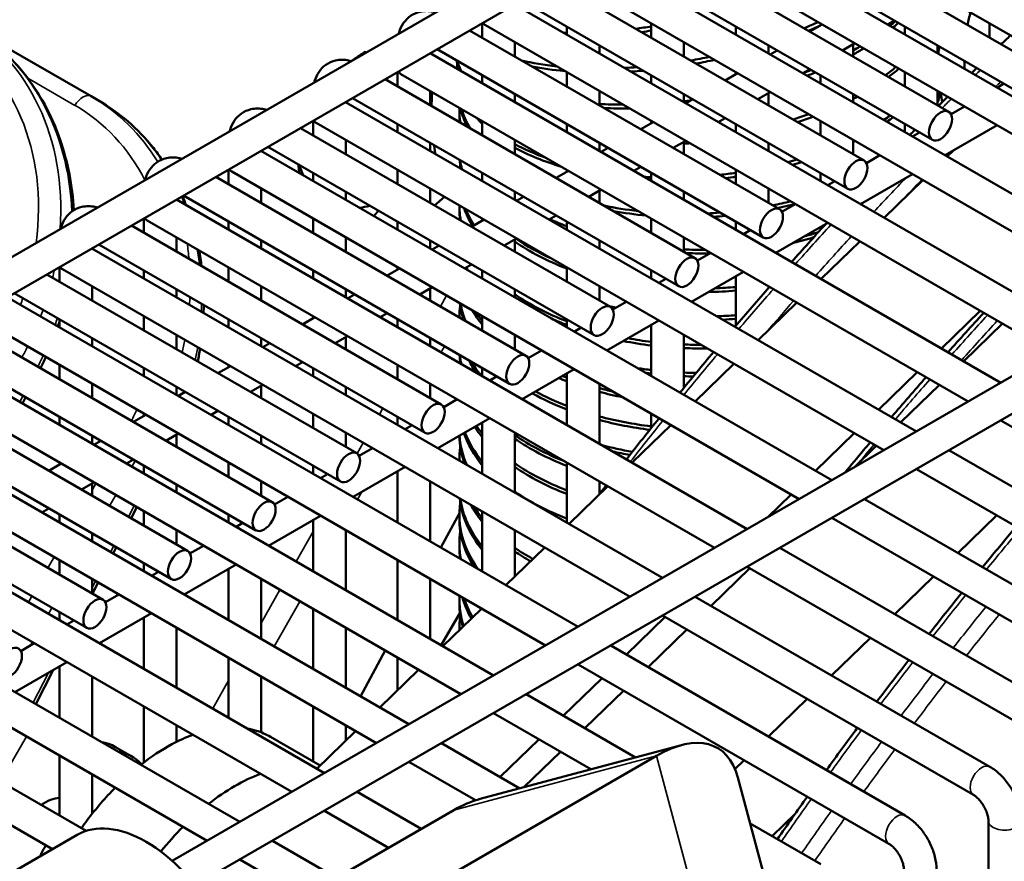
# Model space of a CAD drawing. Header units: inches. Extents: x 1 to 271, y 5 to 171.
# Tile 253 of 256: x 247.07 to 250.63, y 82.99 to 86.04. Entities that reach past the tile are written whole.
import ezdxf

# ---------------------------------------------------------------- set-up
doc = ezdxf.new("R2010")
doc.units = ezdxf.units.IN
doc.header["$LTSCALE"] = 8
doc.header["$MEASUREMENT"] = 0
doc.layers.add('Visible (ANSI)', color=7, linetype='Continuous', lineweight=50)
doc.layers.add('Visible Narrow (ANSI)', color=7, linetype='Continuous', lineweight=35)

msp = doc.modelspace()

# ---------------------------------------------------------------- linework, layer by layer
at = {"layer": 'Visible (ANSI)'}
for p, q in [((259.5567, 92.4043), (240.1628, 81.2072)), ((259.6157, 92.302), (240.2875, 81.1429)), ((261.742, 91.1426), (247.6213, 82.99)), ((261.8011, 91.0403), (247.7044, 82.9016)), ((249.6739, 86.548), (251.7289, 85.3615)), ((250.7392, 85.8811), (249.6168, 86.5291)), ((249.4736, 86.4464), (251.5408, 85.2529)), ((250.6801, 85.7788), (249.4987, 86.4609)), ((249.3677, 86.3712), (251.4227, 85.1847)), ((250.433, 85.7043), (249.3106, 86.3523)), ((249.1673, 86.2696), (251.2346, 85.0761)), ((250.3739, 85.602), (249.1925, 86.2841)), ((249.0614, 86.1944), (251.1165, 85.0079)), ((250.1267, 85.5275), (249.0043, 86.1755)), ((248.8611, 86.0928), (250.9283, 84.8993)), ((250.0677, 85.4252), (248.8862, 86.1073)), ((247.3272, 85.7601), (246.8855, 86.0151)), ((248.7437, 86.025), (248.7437, 85.9724)), ((248.7552, 86.0176), (250.8102, 84.8311)), ((249.0499, 86.0128), (249.0499, 85.9838)), ((249.3561, 86.0243), (249.3561, 85.9724)), ((249.6623, 86.0128), (249.6623, 85.9838)), ((249.9751, 86.0205), (249.9302, 85.9946)), ((249.9686, 86.0243), (249.9686, 86.0167)), ((250.2364, 86.035), (250.2113, 86.0205)), ((250.2748, 86.0128), (250.2748, 85.9838)), ((250.581, 86.0243), (250.581, 85.9724)), ((249.8205, 85.3507), (248.6981, 85.9987)), ((248.8618, 85.9561), (248.8618, 85.9042)), ((249.168, 85.9447), (249.168, 85.9156)), ((249.4742, 85.9561), (249.4742, 85.9042)), ((249.7804, 85.9447), (249.7804, 85.9156)), ((250.0932, 85.9523), (250.0483, 85.9264)), ((250.0867, 85.9486), (250.0867, 85.9042)), ((250.3929, 85.9447), (250.3929, 85.9156)), ((248.5549, 85.916), (250.6221, 84.7225)), ((248.5555, 85.9164), (248.5555, 85.9156)), ((249.7615, 85.2484), (248.58, 85.9305)), ((249.8121, 85.9264), (249.7869, 85.9119)), ((250.4905, 85.8593), (250.4905, 85.8883)), ((248.4374, 85.8482), (248.4374, 85.7956)), ((248.449, 85.8408), (250.504, 84.6543)), ((248.7437, 85.836), (248.7437, 85.807)), ((249.0499, 85.8475), (249.0499, 85.7956)), ((249.3561, 85.836), (249.3561, 85.807)), ((249.6688, 85.8437), (249.624, 85.8178)), ((249.6623, 85.8475), (249.6623, 85.8399)), ((249.9302, 85.8582), (249.9051, 85.8437)), ((249.9686, 85.836), (249.9686, 85.807)), ((250.2748, 85.8475), (250.2748, 85.7956)), ((249.5143, 85.1739), (248.3919, 85.8219)), ((250.6082, 85.7913), (250.6333, 85.8059)), ((247.3542, 85.7445), (247.3272, 85.7601)), ((248.5555, 85.7793), (248.5555, 85.7274)), ((248.8618, 85.7679), (248.8618, 85.7388)), ((249.168, 85.7793), (249.168, 85.7274)), ((249.4742, 85.7679), (249.4742, 85.7388)), ((249.7869, 85.7755), (249.7421, 85.7496)), ((249.7804, 85.7718), (249.7804, 85.7274)), ((250.0867, 85.7679), (250.0867, 85.7388)), ((250.3929, 85.7793), (250.3929, 85.7274)), ((248.2486, 85.7392), (250.3159, 84.5457)), ((248.2493, 85.7396), (248.2493, 85.7388)), ((249.4552, 85.0716), (248.2738, 85.7537)), ((249.5058, 85.7496), (249.4807, 85.7351)), ((250.4415, 85.6951), (250.4901, 85.7232)), ((248.661, 85.6961), (248.661, 85.7091)), ((248.1312, 85.6714), (248.1312, 85.6188)), ((248.1428, 85.664), (250.1978, 84.4775)), ((248.4374, 85.6592), (248.4374, 85.6302)), ((248.7437, 85.6707), (248.7437, 85.6188)), ((249.0499, 85.6592), (249.0499, 85.6302)), ((249.3626, 85.6669), (249.3177, 85.641)), ((249.3561, 85.6707), (249.3561, 85.6631)), ((249.624, 85.6814), (249.5988, 85.6669)), ((249.6623, 85.6592), (249.6623, 85.6302)), ((249.9686, 85.6707), (249.9686, 85.6188)), ((250.2748, 85.6592), (250.2748, 85.6302)), ((250.4201, 85.5464), (250.6082, 85.655)), ((249.2081, 84.9971), (248.0857, 85.6451)), ((250.302, 85.6145), (250.3271, 85.6291)), ((248.2493, 85.6025), (248.2493, 85.5506)), ((248.5555, 85.5911), (248.5555, 85.562)), ((248.8618, 85.6025), (248.8618, 85.5506)), ((249.168, 85.5911), (249.168, 85.562)), ((249.4807, 85.5987), (249.4358, 85.5728)), ((249.4742, 85.595), (249.4742, 85.5506)), ((249.7804, 85.5911), (249.7804, 85.562)), ((250.0867, 85.6025), (250.0867, 85.5506)), ((247.9424, 85.5624), (250.0097, 84.3689)), ((247.9431, 85.5628), (247.9431, 85.562)), ((249.149, 84.8948), (247.9675, 85.5769)), ((249.1996, 85.5728), (249.1745, 85.5583)), ((250.1352, 85.5183), (250.1839, 85.5464)), ((250.4511, 85.5643), (250.428, 85.5418)), ((247.825, 85.4946), (247.825, 85.442)), ((247.8365, 85.4872), (249.8915, 84.3007)), ((248.1312, 85.4824), (248.1312, 85.4534)), ((248.4374, 85.4939), (248.4374, 85.442)), ((248.7437, 85.4824), (248.7437, 85.4534)), ((249.0564, 85.4901), (249.0115, 85.4642)), ((249.0499, 85.4939), (249.0499, 85.4863)), ((249.3177, 85.5046), (249.2926, 85.4901)), ((249.3561, 85.4824), (249.3561, 85.4534)), ((249.6623, 85.4939), (249.6623, 85.442)), ((249.9686, 85.4824), (249.9686, 85.4534)), ((250.1138, 85.3696), (250.302, 85.4782)), ((248.9018, 84.8203), (247.7794, 85.4683)), ((249.9957, 85.4377), (250.0209, 85.4523)), ((250.3399, 85.4563), (250.1996, 85.32)), ((247.9431, 85.4257), (247.9431, 85.3738)), ((248.2493, 85.4143), (248.2493, 85.3852)), ((248.5555, 85.4257), (248.5555, 85.3738)), ((248.8618, 85.4143), (248.8618, 85.3852)), ((249.1745, 85.4219), (249.1296, 85.396)), ((249.168, 85.4182), (249.168, 85.3738)), ((249.4742, 85.4143), (249.4742, 85.3852)), ((249.7804, 85.4257), (249.7804, 85.3738)), ((247.6362, 85.3856), (249.7034, 84.1921)), ((247.6369, 85.386), (247.6369, 85.3852)), ((248.8428, 84.718), (247.6613, 85.4001)), ((248.6073, 85.3958), (248.5709, 85.365)), ((248.8934, 85.396), (248.8683, 85.3815)), ((249.829, 85.3415), (249.8776, 85.3696)), ((248.661, 85.3518), (248.661, 85.3648)), ((247.5187, 85.3178), (247.5187, 85.2652)), ((247.5303, 85.3104), (249.5853, 84.1239)), ((247.825, 85.3056), (247.825, 85.2766)), ((248.1312, 85.317), (248.1312, 85.2652)), ((248.4374, 85.3056), (248.4374, 85.2766)), ((248.7502, 85.3133), (248.7053, 85.2874)), ((248.7437, 85.317), (248.7437, 85.3095)), ((249.0115, 85.3278), (248.9864, 85.3133)), ((249.0499, 85.3056), (249.0499, 85.2766)), ((249.3561, 85.317), (249.3561, 85.2652)), ((249.6623, 85.3056), (249.6623, 85.2766)), ((249.8076, 85.1928), (249.9957, 85.3014)), ((248.5956, 84.6435), (247.4732, 85.2915)), ((249.6895, 85.2609), (249.7146, 85.2755)), ((249.9686, 85.2857), (249.9686, 85.2762)), ((247.6369, 85.2489), (247.6369, 85.197)), ((247.9431, 85.2375), (247.9431, 85.2084)), ((248.2493, 85.2489), (248.2493, 85.197)), ((248.5555, 85.2375), (248.5555, 85.2084)), ((248.8683, 85.2451), (248.8234, 85.2192)), ((248.8618, 85.2414), (248.8618, 85.197)), ((249.168, 85.2375), (249.168, 85.2084)), ((249.4742, 85.2489), (249.4742, 85.197)), ((250.1116, 85.2345), (249.9713, 85.0982)), ((247.33, 85.2088), (249.3972, 84.0153)), ((247.3306, 85.2092), (247.3306, 85.2084)), ((248.5366, 84.5412), (247.3551, 85.2233)), ((248.5872, 85.2192), (248.562, 85.2047)), ((249.5228, 85.1647), (249.5714, 85.1928)), ((247.2125, 85.141), (247.2125, 85.0884)), ((247.2241, 85.1336), (249.2791, 83.9471)), ((247.5187, 85.1288), (247.5187, 85.0998)), ((247.825, 85.1402), (247.825, 85.0884)), ((248.1312, 85.1288), (248.1312, 85.0998)), ((248.4439, 85.1365), (248.399, 85.1106)), ((248.4374, 85.1402), (248.4374, 85.1327)), ((248.7053, 85.151), (248.6801, 85.1365)), ((248.7437, 85.1288), (248.7437, 85.0998)), ((249.0499, 85.1402), (249.0499, 85.0884)), ((249.3561, 85.1288), (249.3561, 85.0998)), ((249.5014, 85.016), (249.6895, 85.1246)), ((248.2894, 84.4667), (247.167, 85.1147)), ((249.3833, 85.0841), (249.4084, 85.0987)), ((249.6623, 85.1089), (249.6623, 84.9289)), ((248.2303, 84.3644), (247.0489, 85.0465)), ((247.3306, 85.0721), (247.3306, 85.0202)), ((247.6369, 85.0607), (247.6369, 85.0316)), ((247.9431, 85.0721), (247.9431, 85.0202)), ((248.2493, 85.0607), (248.2493, 85.0316)), ((248.562, 85.0683), (248.5172, 85.0424)), ((248.5555, 85.0646), (248.5555, 85.0202)), ((248.8618, 85.0607), (248.8618, 85.0316)), ((249.168, 85.0721), (249.168, 85.0202)), ((249.7804, 85.0721), (249.7804, 85.0655)), ((247.0237, 85.032), (249.091, 83.8385)), ((248.2809, 85.0424), (248.2558, 85.0279)), ((249.2165, 84.9879), (249.2652, 85.016)), ((249.8833, 85.0127), (249.743, 84.8765)), ((248.399, 84.9742), (248.3739, 84.9597)), ((250.5476, 84.9827), (250.4073, 84.8465)), ((246.9179, 84.9568), (248.9729, 83.7703)), ((247.2125, 84.952), (247.2125, 84.923)), ((247.5187, 84.9634), (247.5187, 84.9116)), ((247.825, 84.952), (247.825, 84.923)), ((248.1377, 84.9597), (248.0928, 84.9338)), ((248.1312, 84.9634), (248.1312, 84.9559)), ((248.4374, 84.952), (248.4374, 84.923)), ((248.7437, 84.9634), (248.7437, 84.9116)), ((249.0499, 84.952), (249.0499, 84.923)), ((249.1952, 84.8392), (249.3833, 84.9478)), ((247.9832, 84.2899), (246.8607, 84.9379)), ((249.0771, 84.9073), (249.1022, 84.9219)), ((249.3561, 84.9321), (249.3561, 84.7462)), ((250.4874, 84.8003), (250.6278, 84.9364)), ((247.9241, 84.1876), (246.7426, 84.8697)), ((247.3306, 84.8839), (247.3306, 84.8548)), ((247.6369, 84.8953), (247.6369, 84.8434)), ((247.9431, 84.8839), (247.9431, 84.8548)), ((248.2558, 84.8915), (248.2109, 84.8656)), ((248.2493, 84.8878), (248.2493, 84.8434)), ((248.5555, 84.8839), (248.5555, 84.8548)), ((248.8618, 84.8953), (248.8618, 84.8434)), ((249.4742, 84.8953), (249.4742, 84.7042)), ((246.7175, 84.8552), (248.7847, 83.6617)), ((247.9747, 84.8656), (247.9496, 84.8511)), ((248.9103, 84.8111), (248.9589, 84.8392)), ((248.0928, 84.7974), (248.0677, 84.7829)), ((247.6769, 84.1131), (246.5545, 84.7611)), ((246.6116, 84.78), (248.6666, 83.5935)), ((247.2125, 84.7866), (247.2125, 84.7348)), ((247.5187, 84.7752), (247.5187, 84.7462)), ((247.8315, 84.7829), (247.7866, 84.757)), ((247.825, 84.7866), (247.825, 84.7791)), ((248.1312, 84.7752), (248.1312, 84.7462)), ((248.4374, 84.7866), (248.4374, 84.7348)), ((248.7437, 84.7752), (248.7437, 84.7462)), ((248.8889, 84.6624), (249.0771, 84.771)), ((249.6549, 84.7909), (249.5147, 84.6547)), ((250.3193, 84.761), (250.179, 84.6247)), ((248.7708, 84.7305), (248.796, 84.7451)), ((249.0499, 84.7553), (249.0499, 84.5694)), ((247.6179, 84.0108), (246.4364, 84.6929)), ((247.3306, 84.7185), (247.3306, 84.6666)), ((247.6369, 84.7071), (247.6369, 84.678)), ((247.6685, 84.6888), (247.6434, 84.6743)), ((247.9496, 84.7147), (247.9047, 84.6888)), ((247.9431, 84.711), (247.9431, 84.6666)), ((248.2493, 84.7071), (248.2493, 84.678)), ((248.5555, 84.7185), (248.5555, 84.6666)), ((249.168, 84.7185), (249.168, 84.5012)), ((250.2587, 84.5787), (250.3992, 84.7148)), ((246.4113, 84.6784), (248.4785, 83.4849)), ((247.09, 84.6692), (247.0785, 84.6468)), ((248.6041, 84.6343), (248.6527, 84.6624)), ((247.7866, 84.6206), (247.7615, 84.6061)), ((247.3707, 83.9363), (246.2483, 84.5843)), ((246.3054, 84.6032), (248.3604, 83.4167)), ((247.2125, 84.5984), (247.2125, 84.5694)), ((247.5252, 84.6061), (247.4804, 84.5802)), ((247.5187, 84.6098), (247.5187, 84.6023)), ((247.825, 84.5984), (247.825, 84.5694)), ((248.1312, 84.6098), (248.1312, 84.558)), ((248.4374, 84.5984), (248.4374, 84.5694)), ((248.5827, 84.4856), (248.7708, 84.5942)), ((249.3561, 84.6098), (249.3561, 84.5585)), ((250.6221, 84.5861), (251.7479, 83.9362)), ((248.4646, 84.5537), (248.4897, 84.5683)), ((248.7437, 84.5785), (248.7437, 84.3926)), ((249.4266, 84.5691), (249.2863, 84.4329)), ((247.3116, 83.834), (246.1302, 84.5161)), ((247.3306, 84.5303), (247.3306, 84.5012)), ((247.3623, 84.512), (247.3371, 84.4975)), ((247.6434, 84.5379), (247.5985, 84.512)), ((247.6369, 84.5342), (247.6369, 84.4898)), ((247.9431, 84.5303), (247.9431, 84.5012)), ((248.2493, 84.5417), (248.2493, 84.4898)), ((248.8618, 84.5417), (248.8618, 84.3244)), ((250.0909, 84.5392), (249.9507, 84.403)), ((246.1051, 84.5016), (248.1723, 83.3081)), ((248.2979, 84.4575), (248.3465, 84.4856)), ((250.0903, 84.4155), (250.1705, 84.4932)), ((250.434, 84.4775), (251.5007, 83.8616)), ((247.4804, 84.4438), (247.4552, 84.4293)), ((248.661, 84.4404), (248.661, 84.4464)), ((245.9992, 84.4264), (248.0542, 83.2399)), ((247.219, 84.4293), (247.1741, 84.4034)), ((247.2125, 84.433), (247.2125, 84.4255)), ((247.5187, 84.4216), (247.5187, 84.3926)), ((247.825, 84.433), (247.825, 84.3812)), ((248.1312, 84.4216), (248.1312, 84.3926)), ((248.2765, 84.3088), (248.4646, 84.4174)), ((249.0499, 84.433), (249.0499, 84.2158)), ((250.3159, 84.4093), (251.4417, 83.7594)), ((248.1584, 84.3769), (248.1835, 84.3915)), ((248.4374, 84.4017), (248.4374, 84.2158)), ((247.3371, 84.3611), (247.2922, 84.3352)), ((247.3306, 84.3574), (247.3306, 84.313)), ((247.6369, 84.3535), (247.6369, 84.3244)), ((247.9431, 84.3649), (247.9431, 84.313)), ((248.5555, 84.3649), (248.5555, 84.1476)), ((249.1983, 84.3474), (249.058, 84.2111)), ((249.168, 84.3649), (249.168, 84.3186)), ((245.7988, 84.3248), (247.8661, 83.1313)), ((247.9916, 84.2807), (248.0403, 84.3088)), ((249.8626, 84.3174), (249.7778, 84.2351)), ((250.1278, 84.3007), (251.1945, 83.6848)), ((247.1741, 84.267), (247.149, 84.2525)), ((247.4932, 84.271), (247.4726, 84.2311)), ((245.6929, 84.2496), (247.748, 83.0631)), ((247.2125, 84.2448), (247.2125, 84.2158)), ((247.5187, 84.2562), (247.5187, 84.2044)), ((247.825, 84.2448), (247.825, 84.2158)), ((247.9703, 84.132), (248.1584, 84.2406)), ((248.6611, 84.2493), (248.5941, 84.1253)), ((248.661, 84.2292), (248.661, 84.2422)), ((248.7437, 84.2562), (248.7437, 84.039)), ((250.0097, 84.2325), (251.1354, 83.5826)), ((250.4661, 84.1054), (250.6066, 84.2415)), ((247.8521, 84.2001), (247.8773, 84.2146)), ((248.1312, 84.2249), (248.1312, 84.039)), ((247.3306, 84.1767), (247.3306, 84.1476)), ((247.6369, 84.1881), (247.6369, 84.1362)), ((248.2493, 84.1881), (248.2493, 83.9708)), ((248.8618, 84.1881), (248.8618, 84.0205)), ((245.4926, 84.148), (247.3098, 83.0989)), ((247.4185, 84.1259), (247.407, 84.1035)), ((247.6854, 84.1039), (247.734, 84.132)), ((248.661, 84.1271), (248.661, 84.1402)), ((248.97, 84.1256), (248.8297, 83.9894)), ((249.8215, 84.1239), (250.8883, 83.508)), ((245.3867, 84.0728), (247.1878, 83.0329)), ((247.2125, 84.0794), (247.2125, 84.0276)), ((247.5187, 84.068), (247.5187, 84.039)), ((247.664, 83.9551), (247.8521, 84.0638)), ((247.825, 84.0481), (247.825, 83.8622)), ((248.4374, 84.0794), (248.4374, 83.8622)), ((249.5728, 83.9139), (249.7133, 84.0501)), ((249.7034, 84.0557), (250.8292, 83.4058)), ((247.3306, 84.0113), (247.3306, 83.9594)), ((247.5459, 84.0233), (247.571, 84.0378)), ((247.9431, 84.0113), (247.9431, 83.794)), ((248.5555, 84.0113), (248.5555, 83.794)), ((250.2375, 83.8838), (250.3779, 84.0199)), ((247.353, 83.9984), (247.3324, 83.9584)), ((247.3792, 83.9271), (247.4278, 83.9551)), ((249.5153, 83.9471), (250.582, 83.3312)), ((248.661, 83.923), (248.661, 83.936)), ((247.2125, 83.8912), (247.2125, 83.8622)), ((247.3578, 83.7783), (247.5459, 83.887)), ((247.5187, 83.8713), (247.5187, 83.6854)), ((248.1312, 83.9026), (248.1312, 83.6854)), ((248.7416, 83.9038), (248.6014, 83.7676)), ((249.406, 83.8739), (249.2657, 83.7376)), ((249.3972, 83.8789), (250.523, 83.229)), ((247.2397, 83.8465), (247.2648, 83.861)), ((247.6369, 83.8345), (247.6369, 83.6172)), ((248.2493, 83.8345), (248.2493, 83.6172)), ((248.661, 83.8255), (248.661, 83.834)), ((249.3441, 83.6923), (249.4846, 83.8285)), ((250.0088, 83.6622), (250.1493, 83.7983)), ((247.073, 83.7503), (247.1216, 83.7783)), ((249.2091, 83.7703), (250.2758, 83.1544)), ((247.825, 83.7258), (247.825, 83.5086)), ((248.3925, 83.7518), (248.303, 83.5862)), ((248.4374, 83.7258), (248.4374, 83.6083)), ((247.0516, 83.6015), (247.2397, 83.7102)), ((247.2125, 83.6945), (247.2125, 83.5086)), ((249.091, 83.7021), (250.2168, 83.0522)), ((247.19, 83.6815), (247.1266, 83.5582)), ((247.3306, 83.6577), (247.3306, 83.4404)), ((247.9431, 83.6577), (247.9431, 83.4557)), ((248.5133, 83.682), (248.3731, 83.5458)), ((249.1776, 83.6521), (249.0374, 83.5158)), ((248.9029, 83.5935), (249.2987, 83.365)), ((249.1155, 83.4707), (249.256, 83.6069)), ((247.5187, 83.549), (247.5187, 83.3471)), ((248.1312, 83.549), (248.1312, 83.3503)), ((249.7802, 83.4406), (249.9206, 83.5767)), ((248.7847, 83.5253), (249.1373, 83.3218)), ((247.6369, 83.4809), (247.6369, 83.4215)), ((248.2493, 83.4809), (248.2493, 83.4256)), ((248.285, 83.4603), (248.1447, 83.324)), ((247.9765, 83.4396), (248.1566, 83.3356)), ((248.5966, 83.4167), (248.8804, 83.2529)), ((249.4651, 83.4096), (248.7318, 83.2131)), ((248.9493, 83.4303), (248.8091, 83.2941)), ((247.2125, 83.3722), (247.2125, 83.155)), ((247.4156, 83.4026), (247.4742, 83.3687)), ((248.5088, 82.8708), (249.3746, 83.3707)), ((248.8947, 83.2567), (249.0273, 83.3853)), ((248.4785, 83.3485), (248.7194, 83.2095)), ((249.6587, 83.3229), (249.692, 83.3551)), ((247.3306, 83.3041), (247.3306, 83.1601)), ((249.8657, 82.5584), (249.6692, 83.2917)), ((248.2904, 83.2399), (248.5228, 83.1058)), ((247.3306, 83.1658), (247.3338, 83.164)), ((248.0438, 82.8293), (248.6413, 83.1742)), ((248.1723, 83.1717), (248.4047, 83.0376)), ((249.7932, 83.0795), (249.8781, 83.1617)), ((249.7138, 83.1253), (249.9696, 82.9776)), ((250.577, 83.1354), (250.577, 82.1087)), ((243.7765, 81.0634), (247.2767, 83.0842)), ((247.9842, 83.0631), (248.2165, 82.929)), ((247.8661, 82.9949), (248.0984, 82.8608))]:
    msp.add_line(p, q, dxfattribs=at)
for centre, major_axis, ratio, start_param, end_param in [((250.6561, 86.0651), (0.1082, 0.2676), 0.468323, 1.762329, 1.928698), ((249.4549, 86.3539), (-0.8518, -0.2001), 0.378035, 0.49778, 0.500077), ((248.7847, 86.0687), (-0.0295, -0.0511), 0.57735, 5.924866, 6.283185), ((249.4515, 86.3684), (0.8518, 0.2001), 0.378035, 4.445424, 4.512038), ((249.4767, 86.2546), (0.8583, 0.1704), 0.414205, 5.156426, 5.226848), ((249.4795, 86.2403), (-0.8583, -0.1704), 0.414205, 2.032006, 2.092673), ((249.4975, 86.142), (0.8638, 0.1394), 0.449312, 5.626629, 5.67048), ((249.4998, 86.1279), (-0.8638, -0.1394), 0.449312, 2.504266, 2.548521), ((249.4515, 86.3684), (0.8518, 0.2001), 0.378035, 4.121944, 4.134937), ((249.4549, 86.3539), (-0.8518, -0.2001), 0.378035, 1.324655, 1.366459), ((249.4795, 86.2403), (-0.8583, -0.1704), 0.414205, 1.845709, 1.846073), ((249.4975, 86.142), (0.8638, 0.1394), 0.449312, 5.388119, 5.429693), ((249.5258, 85.9215), (0.8719, 0.0731), 0.515979, 6.126492, 6.168769), ((249.5269, 85.9078), (0.8719, 0.0731), 0.515979, 6.136695, 6.195619), ((249.4767, 86.2546), (0.8583, 0.1704), 0.414205, 4.65602, 4.734507), ((249.4998, 86.1279), (-0.8638, -0.1394), 0.449312, 2.242944, 2.306102), ((249.5331, 85.8141), (0.8742, 0.0374), 0.547367, 0.129518, 0.141003), ((249.5156, 86.0169), (-0.8684, -0.107), 0.483266, 0.048404, 0.135773), ((249.5258, 85.9215), (-0.8719, -0.0731), 0.515979, 6.214501, 6.259022), ((249.5139, 86.0308), (-0.8684, -0.107), 0.483266, 0.085486, 0.180433), ((249.4767, 86.2546), (0.8583, 0.1704), 0.414205, 3.875113, 4.06243), ((249.4795, 86.2403), (-0.8583, -0.1704), 0.414205, 0.788223, 0.956833), ((249.4767, 86.2546), (0.8583, 0.1704), 0.414205, 4.375513, 4.429436), ((249.4795, 86.2403), (-0.8583, -0.1704), 0.414205, 1.53387, 1.611637), ((249.5139, 86.0308), (0.8684, 0.107), 0.483266, 5.568598, 5.644274), ((248.4785, 85.8919), (-0.0295, -0.0511), 0.57735, 5.924866, 6.283185), ((249.4795, 86.2403), (-0.8583, -0.1704), 0.414205, 1.257758, 1.310547), ((249.4975, 86.142), (0.8638, 0.1394), 0.449312, 5.130007, 5.169815), ((249.4998, 86.1279), (-0.8638, -0.1394), 0.449312, 2.005927, 2.045794), ((249.5156, 86.0169), (-0.8684, -0.107), 0.483266, 2.445688, 2.521862), ((249.5139, 86.0308), (0.8684, 0.107), 0.483266, 5.371618, 5.376095), ((249.5156, 86.0169), (-0.8684, -0.107), 0.483266, 2.227412, 2.252468), ((249.5331, 85.8141), (0.8742, 0.0374), 0.547367, 6.076335, 6.124329), ((249.5337, 85.8008), (0.8742, 0.0374), 0.547367, 6.072776, 6.148448), ((249.536, 85.7091), (0.875, 0), 0.57735, 0.058943, 0.126512), ((249.4975, 86.142), (0.8638, 0.1394), 0.449312, 4.249705, 4.355029), ((249.4975, 86.142), (0.8638, 0.1394), 0.449312, 4.61311, 4.639963), ((249.536, 85.7091), (-0.875, 0), 0.57735, 6.265012, 6.37143), ((249.536, 85.6961), (-0.875, 0), 0.57735, 0, 0.060229), ((249.5337, 85.8008), (-0.8742, -0.0374), 0.547367, 0.100478, 0.241565), ((249.5331, 85.8141), (-0.8742, -0.0374), 0.547367, 0.13307, 0.283666), ((249.4998, 86.1279), (-0.8638, -0.1394), 0.449312, 1.126749, 1.239986), ((249.5139, 86.0308), (0.8684, 0.107), 0.483266, 5.073836, 5.146641), ((249.5258, 85.9215), (0.8719, 0.0731), 0.515979, 5.549134, 5.590532), ((248.1723, 85.7151), (-0.0295, -0.0511), 0.57735, 5.924866, 6.283185), ((249.5269, 85.9078), (-0.8719, -0.0731), 0.515979, 0.355015, 0.413654), ((249.5156, 86.0169), (-0.8684, -0.107), 0.483266, 1.950475, 2.023064), ((249.5269, 85.9078), (-0.8719, -0.0731), 0.515979, 2.426037, 2.467614), ((249.5258, 85.9215), (0.8719, 0.0731), 0.515979, 3.804634, 3.990019), ((249.5156, 86.0169), (-0.8684, -0.107), 0.483266, 1.463746, 1.488785), ((249.5269, 85.9078), (-0.8719, -0.0731), 0.515979, 2.223882, 2.234428), ((249.5269, 85.9078), (-0.8719, -0.0731), 0.515979, 0.661018, 0.922558), ((248.3175, 85.6242), (-0.1405, -0.2434), 0.816497, 5.58898, 5.743734), ((249.536, 85.556), (-0.875, 0), 0.57735, 0.052441, 0.115386), ((249.536, 85.467), (-0.875, 0), 0.57735, 6.194986, 6.217598), ((249.536, 85.569), (-0.875, 0), 0.57735, 0.080202, 0.145405), ((249.5258, 85.9215), (0.8719, 0.0731), 0.515979, 5.050929, 5.092969), ((249.5269, 85.9078), (-0.8719, -0.0731), 0.515979, 1.928229, 1.970051), ((247.8661, 85.5383), (-0.0295, -0.0511), 0.57735, 5.924866, 6.283185), ((249.536, 85.6961), (-0.875, 0), 0.57735, 0.435134, 0.438229), ((249.5258, 85.9215), (0.8719, 0.0731), 0.515979, 4.759387, 4.826312), ((249.5258, 85.9215), (0.8719, 0.0731), 0.515979, 4.443329, 4.473548), ((249.5269, 85.9078), (-0.8719, -0.0731), 0.515979, 1.330615, 1.330618), ((249.5269, 85.9078), (-0.8719, -0.0731), 0.515979, 1.639447, 1.683392), ((249.536, 85.7091), (0.875, 0), 0.57735, 3.83273, 3.845903), ((249.5331, 85.8141), (0.8742, 0.0374), 0.547367, 4.994176, 5.07251), ((249.5337, 85.8008), (-0.8742, -0.0374), 0.547367, 1.872549, 1.95027), ((248.3175, 85.6242), (0.1405, 0.2434), 0.816497, 3.681044, 3.835798), ((249.536, 85.3649), (-0.875, 0), 0.57735, 0.000246, 0.10897), ((249.536, 85.3518), (-0.875, 0), 0.57735, 0, 0.080269), ((249.536, 85.4539), (-0.875, 0), 0.57735, 0.197038, 0.331775), ((249.536, 85.467), (-0.875, 0), 0.57735, 0.230849, 0.35202), ((249.5331, 85.8141), (0.8742, 0.0374), 0.547367, 4.279344, 4.42994), ((249.5337, 85.8008), (-0.8742, -0.0374), 0.547367, 1.179852, 1.320939), ((249.5331, 85.8141), (0.8742, 0.0374), 0.547367, 4.719318, 4.771395), ((247.5598, 85.3615), (-0.0295, -0.0511), 0.57735, 5.924866, 6.283185), ((249.536, 85.7091), (0.875, 0), 0.57735, 4.037109, 4.123388), ((249.5337, 85.8008), (-0.8742, -0.0374), 0.547367, 1.601412, 1.652548), ((249.536, 85.7091), (0.875, 0), 0.57735, 5.156403, 5.219039), ((249.536, 85.556), (-0.875, 0), 0.57735, 0.691137, 0.981795), ((249.536, 85.569), (0.875, 0), 0.57735, 3.840697, 4.045425), ((249.536, 85.6961), (-0.875, 0), 0.57735, 1.963827, 2.05595), ((249.536, 85.7091), (0.875, 0), 0.57735, 4.641757, 4.730563), ((249.536, 85.6961), (-0.875, 0), 0.57735, 1.510567, 1.608284), ((247.2536, 85.1847), (-0.0295, -0.0511), 0.57735, 5.924866, 6.283185), ((249.536, 85.2498), (-0.875, 0), 0.57735, 0.223204, 0.230931), ((249.536, 85.2628), (-0.875, 0), 0.57735, 0.244672, 0.266703), ((249.536, 85.556), (-0.875, 0), 0.57735, 1.600686, 1.715721), ((249.536, 85.569), (0.875, 0), 0.57735, 4.76934, 4.857313), ((249.536, 85.556), (-0.875, 0), 0.57735, 1.853966, 1.855801), ((249.536, 85.0457), (-0.875, 0), 0.57735, 0.070808, 0.189945), ((249.536, 85.3649), (0.875, 0), 0.57735, 3.83273, 4.123388), ((249.536, 84.9567), (-0.875, 0), 0.57735, 6.194986, 6.277849), ((249.536, 85.0587), (-0.875, 0), 0.57735, 0.099179, 0.223378), ((249.536, 85.1477), (-0.875, 0), 0.57735, 0.330302, 0.438229), ((249.536, 85.1608), (-0.875, 0), 0.57735, 0.373855, 0.438229), ((249.536, 85.467), (0.875, 0), 0.57735, 4.322837, 4.35214), ((249.536, 85.3518), (-0.875, 0), 0.57735, 0.903466, 0.981795), ((249.536, 85.467), (0.875, 0), 0.57735, 4.777976, 4.857313), ((249.536, 85.4539), (-0.875, 0), 0.57735, 1.66045, 1.715721), ((249.536, 85.3518), (-0.875, 0), 0.57735, 1.243458, 1.363764), ((249.536, 85.3649), (0.875, 0), 0.57735, 4.405543, 4.505357), ((249.536, 85.3649), (0.875, 0), 0.57735, 4.641757, 4.712143), ((249.536, 85.3518), (-0.875, 0), 0.57735, 1.500164, 1.596093), ((249.536, 84.8415), (-0.875, 0), 0.57735, 0.037434, 0.099247), ((249.536, 84.8546), (-0.875, 0), 0.57735, 0.064724, 0.128641), ((249.536, 84.7525), (-0.875, 0), 0.57735, 6.194986, 6.204213), ((249.536, 84.9436), (-0.875, 0), 0.57735, 0.281967, 0.373963), ((249.536, 84.9567), (-0.875, 0), 0.57735, 0.321283, 0.422391), ((249.536, 85.2628), (0.875, 0), 0.57735, 4.445686, 4.505357), ((249.536, 85.1477), (-0.875, 0), 0.57735, 0.942539, 0.981795), ((249.536, 85.1608), (0.875, 0), 0.57735, 4.102674, 4.123388), ((249.536, 85.2498), (-0.875, 0), 0.57735, 1.339866, 1.363764), ((249.536, 85.2628), (0.875, 0), 0.57735, 4.641757, 4.692288), ((249.536, 85.2498), (-0.875, 0), 0.57735, 1.500164, 1.538488), ((249.536, 85.0587), (0.875, 0), 0.57735, 3.958919, 4.123388), ((249.536, 85.1608), (0.875, 0), 0.57735, 4.27834, 4.338534), ((249.536, 85.1477), (-0.875, 0), 0.57735, 1.136748, 1.240494), ((249.536, 85.0457), (-0.875, 0), 0.57735, 0.799036, 0.981795), ((249.536, 85.0587), (0.875, 0), 0.57735, 4.27834, 4.505357), ((249.536, 85.0457), (-0.875, 0), 0.57735, 1.136748, 1.357617), ((249.536, 84.7395), (-0.875, 0), 0.57735, 0.357528, 0.438229), ((249.536, 84.7525), (-0.875, 0), 0.57735, 0.377536, 0.438229), ((249.536, 84.5354), (-0.875, 0), 0.57735, 0.009093, 0.21199), ((249.536, 84.5484), (-0.875, 0), 0.57735, 0.034409, 0.246633), ((249.536, 84.6374), (-0.875, 0), 0.57735, 0.193676, 0.438229), ((249.536, 84.6505), (-0.875, 0), 0.57735, 0.215549, 0.438229), ((249.536, 84.8546), (0.875, 0), 0.57735, 3.83273, 4.112344), ((249.536, 84.8415), (-0.875, 0), 0.57735, 0.691137, 0.981795), ((249.536, 84.4464), (-0.875, 0), 0.57735, 6.194986, 6.295106), ((249.536, 84.9567), (0.875, 0), 0.57735, 4.289998, 4.42458), ((249.536, 84.9436), (-0.875, 0), 0.57735, 1.196834, 1.272184), ((249.536, 84.7525), (0.875, 0), 0.57735, 3.83273, 4.123388), ((249.536, 84.7395), (-0.875, 0), 0.57735, 0.691137, 0.981795), ((249.536, 84.3312), (-0.875, 0), 0.57735, 0.055493, 0.438229), ((249.536, 84.3443), (-0.875, 0), 0.57735, 0.083354, 0.438229), ((249.536, 84.6505), (0.875, 0), 0.57735, 3.83273, 4.123388), ((249.536, 84.2422), (-0.875, 0), 0.57735, 6.194986, 6.678059), ((249.536, 84.4333), (-0.875, 0), 0.57735, 0.307786, 0.438229), ((249.536, 84.4464), (-0.875, 0), 0.57735, 0.349238, 0.438229), ((249.536, 84.2292), (-0.875, 0), 0.57735, 0, 0.349341), ((249.536, 84.6374), (-0.875, 0), 0.57735, 0.970517, 0.981795), ((249.536, 84.1402), (-0.875, 0), 0.57735, 6.194986, 6.395419), ((249.536, 84.1271), (-0.875, 0), 0.57735, 0, 0.083421), ((249.536, 84.4464), (0.875, 0), 0.57735, 3.83273, 3.942345), ((249.536, 84.4333), (-0.875, 0), 0.57735, 0.691137, 0.787147), ((249.536, 84.3443), (0.875, 0), 0.57735, 3.83273, 3.834645), ((249.536, 83.936), (-0.875, 0), 0.57735, 6.255185, 6.473002), ((249.536, 84.025), (-0.875, 0), 0.57735, 0.161495, 0.316677), ((249.536, 84.0381), (-0.875, 0), 0.57735, 0.193513, 0.334088), ((249.536, 83.923), (-0.875, 0), 0.57735, 0, 0.169687), ((249.536, 83.834), (-0.875, 0), 0.57735, 6.194986, 6.29982), ((247.6015, 82.79), (0.375, 0.6495), 0.57735, 0.607215, 0.751381), ((247.6015, 82.79), (0.375, 0.6495), 0.57735, 0.12752, 0.206665), ((247.6015, 82.79), (0.375, 0.6495), 0.57735, 0, 0.12752), ((249.2726, 82.8403), (0.3227, 0.559), 0.447214, 5.862651, 6.942243), ((247.1968, 83.0237), (0.2188, 0.3789), 0.57735, 0, 0.210824), ((247.6015, 82.79), (0.375, 0.6495), 0.57735, 0.751381, 0.963782), ((247.2555, 82.9898), (0.2188, 0.3789), 0.57735, 6.104123, 6.494009), ((247.8469, 82.6484), (0.375, 0.6495), 0.57735, 0.607215, 0.963782), ((247.8469, 82.6484), (0.375, 0.6495), 0.57735, 0.183274, 0.206665), ((247.6015, 82.79), (0.375, 0.6495), 0.57735, 1.14512, 1.3599), ((247.1589, 83.0456), (0.095, 0.1645), 0.57735, 0.374711, 0.876395), ((248.5392, 82.6438), (0.3227, 0.559), 0.447214, 0.420534, 0.659058), ((247.5267, 82.6512), (-0.25, 0.433), 0.57735, 4.709892, 6.283185), ((247.6015, 82.79), (0.375, 0.6495), 0.57735, 1.3599, 1.407963), ((247.8469, 82.6484), (0.375, 0.6495), 0.57735, 1.14512, 1.312143), ((247.2555, 82.9898), (-0.0938, -0.1624), 0.57735, 4.693851, 4.931001)]:
    msp.add_ellipse(centre, major_axis=major_axis, ratio=ratio, start_param=start_param, end_param=end_param, dxfattribs=at)
for centre in [(250.4034, 85.6532), (250.0972, 85.4764), (249.791, 85.2996), (249.4848, 85.1228), (249.1785, 84.946), (248.8723, 84.7692), (248.5661, 84.5924), (248.2599, 84.4156), (247.9536, 84.2388), (247.6474, 84.062), (247.3412, 83.8852), (247.0349, 83.7084)]:
    msp.add_ellipse(centre, major_axis=(-0.0295, -0.0511), ratio=0.57735, dxfattribs=at)
for points, knots in [([(248.5757, 86.0644), (248.5725, 86.0653), (248.5692, 86.0661), (248.551, 86.0698), (248.5348, 86.0702), (248.5065, 86.0636), (248.4945, 86.0584), (248.4741, 86.0441), (248.4657, 86.0353), (248.4516, 86.0151), (248.4464, 86.0034), (248.4425, 85.9901), (248.4421, 85.9886), (248.4418, 85.9871)], [0.248155, 0.248155, 0.248155, 0.248155, 0.314159, 0.314159, 0.611451, 0.611451, 0.836785, 0.836785, 1.050201, 1.050201, 1.29221, 1.29221, 1.322641, 1.322641, 1.322641, 1.322641]), ([(246.8855, 86.0151), (246.9607, 85.9717), (247.0285, 85.9129), (247.14, 85.7736), (247.1847, 85.6912), (247.2428, 85.5226), (247.2597, 85.4361), (247.2649, 85.3476)], [0, 0, 0, 0, 0.787642, 0.787642, 1.579002, 1.579002, 2.289175, 2.289175, 2.289175, 2.289175]), ([(248.2694, 85.8876), (248.2662, 85.8885), (248.263, 85.8893), (248.2448, 85.893), (248.2286, 85.8934), (248.2003, 85.8868), (248.1883, 85.8816), (248.1679, 85.8673), (248.1595, 85.8585), (248.1454, 85.8383), (248.1402, 85.8266), (248.1363, 85.8133), (248.1359, 85.8118), (248.1355, 85.8103)], [0.248155, 0.248155, 0.248155, 0.248155, 0.314159, 0.314159, 0.611451, 0.611451, 0.836785, 0.836785, 1.050201, 1.050201, 1.29221, 1.29221, 1.322641, 1.322641, 1.322641, 1.322641]), ([(247.3542, 85.7445), (247.4294, 85.7011), (247.4973, 85.6422), (247.5637, 85.5593), (247.5741, 85.5453), (247.5841, 85.5309)], [0, 0, 0, 0, 0.7878922, 0.7878922, 0.9408576, 0.9408576, 0.9408576, 0.9408576]), ([(247.9632, 85.7108), (247.96, 85.7117), (247.9567, 85.7125), (247.9385, 85.7162), (247.9223, 85.7166), (247.894, 85.71), (247.882, 85.7048), (247.8617, 85.6905), (247.8532, 85.6817), (247.8391, 85.6615), (247.8339, 85.6498), (247.8301, 85.6365), (247.8297, 85.635), (247.8293, 85.6335)], [0.248155, 0.248155, 0.248155, 0.248155, 0.314159, 0.314159, 0.611451, 0.611451, 0.836785, 0.836785, 1.050201, 1.050201, 1.29221, 1.29221, 1.322641, 1.322641, 1.322641, 1.322641]), ([(247.657, 85.534), (247.6538, 85.5349), (247.6505, 85.5357), (247.6323, 85.5394), (247.6161, 85.5398), (247.5878, 85.5332), (247.5758, 85.528), (247.5555, 85.5137), (247.547, 85.5049), (247.5329, 85.4847), (247.5277, 85.473), (247.5239, 85.4597), (247.5235, 85.4582), (247.5231, 85.4567)], [0.248155, 0.248155, 0.248155, 0.248155, 0.314159, 0.314159, 0.611451, 0.611451, 0.836785, 0.836785, 1.050201, 1.050201, 1.29221, 1.29221, 1.322641, 1.322641, 1.322641, 1.322641]), ([(247.3508, 85.3572), (247.3475, 85.3581), (247.3443, 85.3589), (247.3261, 85.3626), (247.3099, 85.363), (247.2816, 85.3564), (247.2696, 85.3512), (247.2492, 85.3369), (247.2408, 85.3281), (247.2267, 85.3079), (247.2215, 85.2962), (247.2176, 85.2829), (247.2172, 85.2814), (247.2169, 85.2799)], [0.248155, 0.248155, 0.248155, 0.248155, 0.314159, 0.314159, 0.611451, 0.611451, 0.836785, 0.836785, 1.050201, 1.050201, 1.29221, 1.29221, 1.322641, 1.322641, 1.322641, 1.322641]), ([(250.1483, 84.5061), (250.1404, 84.4966), (250.1325, 84.4871), (250.102, 84.4506), (250.0794, 84.4235), (250.057, 84.3962)], [6.77164233, 6.77164233, 6.77164233, 6.77164233, 6.77568336, 6.77568336, 6.78721119, 6.78721119, 6.78721119, 6.78721119]), ([(250.6773, 84.2007), (250.6693, 84.1912), (250.6614, 84.1818), (250.6207, 84.133), (250.588, 84.0935), (250.5555, 84.0538)], [6.77164233, 6.77164233, 6.77164233, 6.77164233, 6.77568336, 6.77568336, 6.79243038, 6.79243038, 6.79243038, 6.79243038]), ([(250.582, 83.3312), (250.5954, 83.3235), (250.6077, 83.314), (250.6304, 83.2925), (250.6407, 83.2804), (250.659, 83.2544), (250.667, 83.2405), (250.6804, 83.2116), (250.6857, 83.1967), (250.693, 83.1663), (250.6951, 83.1509), (250.6951, 83.1354)], [0, 0, 0, 0, 0.314159, 0.314159, 0.628319, 0.628319, 0.942478, 0.942478, 1.256637, 1.256637, 1.570796, 1.570796, 1.570796, 1.570796]), ([(250.523, 83.229), (250.5257, 83.2274), (250.5289, 83.2252), (250.5359, 83.2195), (250.5397, 83.2158), (250.5476, 83.2071), (250.5516, 83.202), (250.5591, 83.1908), (250.5626, 83.1847), (250.5685, 83.1723), (250.571, 83.1661), (250.5745, 83.1545), (250.5757, 83.1491), (250.5768, 83.141), (250.577, 83.138), (250.577, 83.1354)], [0, 0, 0, 0, 0.206724, 0.206724, 0.430185, 0.430185, 0.66924, 0.66924, 0.917214, 0.917214, 1.164879, 1.164879, 1.402542, 1.402542, 1.570796, 1.570796, 1.570796, 1.570796]), ([(250.2758, 83.1544), (250.2892, 83.1467), (250.3015, 83.1372), (250.3241, 83.1157), (250.3344, 83.1036), (250.3528, 83.0776), (250.3608, 83.0637), (250.3741, 83.0348), (250.3794, 83.0199), (250.3868, 82.9895), (250.3889, 82.9741), (250.3889, 82.9586)], [0, 0, 0, 0, 0.314159, 0.314159, 0.628319, 0.628319, 0.942478, 0.942478, 1.256637, 1.256637, 1.570796, 1.570796, 1.570796, 1.570796]), ([(250.2168, 83.0522), (250.2195, 83.0506), (250.2226, 83.0484), (250.2296, 83.0427), (250.2335, 83.039), (250.2414, 83.0303), (250.2454, 83.0252), (250.2529, 83.014), (250.2564, 83.0079), (250.2623, 82.9955), (250.2647, 82.9893), (250.2683, 82.9777), (250.2695, 82.9723), (250.2706, 82.9642), (250.2707, 82.9612), (250.2707, 82.9586)], [0, 0, 0, 0, 0.206724, 0.206724, 0.430185, 0.430185, 0.66924, 0.66924, 0.917214, 0.917214, 1.164879, 1.164879, 1.402542, 1.402542, 1.570796, 1.570796, 1.570796, 1.570796])]:
    msp.add_open_spline(points, degree=3, knots=knots, dxfattribs=at)
for points in [[(250.623, 85.9482), (250.6343, 85.959), (250.6456, 85.9697), (250.6569, 85.9805)], [(250.5161, 85.8445), (250.5223, 85.8506), (250.5285, 85.8567), (250.5347, 85.8628)], [(250.3962, 85.7256), (250.4071, 85.7365), (250.418, 85.7475), (250.429, 85.7584)], [(250.2923, 85.6201), (250.2984, 85.6263), (250.3044, 85.6325), (250.3105, 85.6387)], [(247.658, 85.3982), (247.6628, 85.3873), (247.6674, 85.3763), (247.6718, 85.3651)], [(249.8641, 85.1602), (249.9048, 85.2059), (249.9457, 85.2512), (249.9868, 85.2962)], [(247.7183, 85.2018), (247.7218, 85.183), (247.7248, 85.164), (247.7273, 85.1448)], [(249.659, 84.925), (249.7005, 84.9736), (249.7423, 85.0219), (249.7843, 85.0699)], [(247.7353, 85.0038), (247.7351, 84.9943), (247.7349, 84.9848), (247.7345, 84.9752)], [(250.5599, 84.9757), (250.5167, 84.9285), (250.4737, 84.8809), (250.431, 84.8329)], [(247.2125, 84.9443), (247.2106, 84.9383), (247.2087, 84.9324), (247.2067, 84.9264)], [(247.7219, 84.8462), (247.7194, 84.8305), (247.7166, 84.8148), (247.7135, 84.7992)], [(249.4597, 84.6864), (249.5, 84.7358), (249.5406, 84.7847), (249.5814, 84.8334)], [(247.1632, 84.8151), (247.157, 84.8014), (247.1506, 84.7879), (247.144, 84.7744)], [(250.3512, 84.7426), (250.3092, 84.6946), (250.2674, 84.6463), (250.2259, 84.5977)], [(249.2659, 84.4447), (249.3051, 84.4947), (249.3446, 84.5443), (249.3843, 84.5936)], [(249.166, 84.316), (249.1749, 84.3276), (249.1837, 84.3391), (249.1927, 84.3506)], [(250.4801, 83.9609), (250.4404, 83.9116), (250.401, 83.862), (250.3617, 83.812)], [(248.6631, 83.8878), (248.6404, 83.8489), (248.6177, 83.81), (248.5951, 83.7712)], [(250.2885, 83.7179), (250.2499, 83.668), (250.2115, 83.6177), (250.1734, 83.5671)], [(250.1022, 83.4719), (250.0647, 83.4213), (250.0275, 83.3704), (249.9904, 83.3192)], [(249.9213, 83.2228), (249.8848, 83.1715), (249.8486, 83.12), (249.8127, 83.0682)]]:
    msp.add_open_spline(points, degree=3, dxfattribs=at)
for points, weights in [([(248.2719, 85.8891), (248.2941, 85.9046), (248.3192, 85.9206)], [1.01654205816, 1.01217911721, 1]), ([(248.3192, 85.9206), (248.3215, 85.9198), (248.3238, 85.919)], [1, 1.00157764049, 1.0030241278]), ([(248.5626, 85.7752), (248.5606, 85.7498), (248.5603, 85.7247)], [1.01708245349, 1.02134473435, 1.01602004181]), ([(248.5693, 85.5831), (248.5713, 85.5677), (248.5739, 85.5515)], [1.01734919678, 1.01524202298, 1.0104078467]), ([(248.0812, 85.4823), (248.0793, 85.4981), (248.0779, 85.5132)], [1.01867031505, 1.01963482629, 1.01757018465]), ([(248.3681, 85.3457), (248.3598, 85.3362), (248.3515, 85.3262)], [1.0145817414, 1.01166867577, 1.00682509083])]:
    msp.add_rational_spline(points, weights, degree=2, dxfattribs=at)
at = {"layer": 'Visible Narrow (ANSI)'}
for p, q in [((247.0979, 85.8256), (247.2683, 85.7272)), ((248.6148, 85.0379), (248.5926, 84.9988)), ((248.5944, 84.8324), (248.6068, 84.8542)), ((247.0805, 84.6747), (247.069, 84.6523)), ((248.3835, 84.6296), (248.3712, 84.6077)), ((248.313, 84.5049), (248.2908, 84.4658)), ((247.4747, 84.418), (247.4871, 84.4399)), ((247.3441, 84.3571), (247.3306, 84.3332)), ((247.3944, 84.2762), (247.4165, 84.3153)), ((248.2926, 84.2994), (248.3083, 84.3271)), ((247.4836, 84.2765), (247.4631, 84.2366)), ((247.3306, 84.1636), (247.3362, 84.1734)), ((248.1312, 84.1839), (248.0694, 84.0747)), ((247.409, 84.1314), (247.3975, 84.109)), ((247.1932, 84.0906), (247.1711, 84.0515)), ((247.3434, 84.0039), (247.3306, 83.979)), ((247.1129, 83.9487), (247.1005, 83.9269)), ((248.0112, 83.972), (247.9431, 83.8517)), ((247.1729, 83.8851), (247.1853, 83.907)), ((247.9908, 83.7665), (248.0835, 83.9302)), ((247.1081, 83.7705), (247.1147, 83.7823)), ((247.1724, 83.6713), (247.1171, 83.5637)), ((247.825, 83.6432), (247.7676, 83.5418)), ((247.0937, 83.4408), (247.0244, 83.3207)), ((249.3746, 83.3707), (248.6413, 83.1742)), ((249.5711, 82.6373), (249.3746, 83.3707)), ((249.7927, 83.0797), (249.8796, 83.1639))]:
    msp.add_line(p, q, dxfattribs=at)
for centre, major_axis, ratio, start_param, end_param in [((246.3421, 85.1742), (0.5485, 0.8368), 0.81562, 5.314051, 6.329425), ((246.4019, 85.1396), (0.4504, 0.8934), 0.81562, 5.314258, 6.236945), ((246.3131, 85.1933), (0.5185, 0.7848), 0.815505, 5.246154, 6.332352), ((252.7338, 79.8263), (4.7244, 8.1829), 0.57735, 1.118649, 1.121604), ((252.8072, 79.7839), (-4.7244, -8.1829), 0.57735, 4.260242, 4.263196), ((247.2972, 85.7081), (0.03, 0.052), 0.57735, 0, 1.53589), ((246.8108, 84.9035), (0.5485, 0.8368), 0.81562, 5.914382, 6.329425), ((246.7819, 84.9227), (0.5185, 0.7848), 0.815505, 5.847986, 6.332352), ((246.8707, 84.869), (0.4504, 0.8934), 0.81562, 5.856322, 6.236945), ((247.3242, 85.6925), (0.03, 0.052), 0.57735, 6.092857, 6.094362), ((252.7338, 79.8263), (4.7244, 8.1829), 0.57735, 1.135434, 1.140666), ((252.7338, 79.8263), (4.7244, 8.1829), 0.57735, 1.154376, 1.155608), ((252.8335, 79.7688), (4.7111, 8.1599), 0.57735, 1.155973, 1.156046), ((246.4329, 85.1241), (0.4204, 0.8414), 0.815505, 5.576372, 5.578173), ((252.8072, 79.7839), (-4.7244, -8.1829), 0.57735, 4.315275, 4.334004), ((252.8335, 79.7688), (4.7111, 8.1599), 0.57735, 1.169701, 1.182702), ((246.8707, 84.869), (0.4504, 0.8934), 0.81562, 5.645575, 5.68006), ((252.7338, 79.8263), (4.7244, 8.1829), 0.57735, 1.205827, 1.227056), ((246.8108, 84.9035), (0.5485, 0.8368), 0.81562, 5.489058, 5.551067), ((252.8072, 79.7839), (-4.7244, -8.1829), 0.57735, 4.34742, 4.368648), ((246.8707, 84.869), (0.4504, 0.8934), 0.81562, 5.396578, 5.458587), ((246.3421, 85.1742), (0.5485, 0.8368), 0.81562, 5.127929, 5.157302), ((252.7338, 79.8263), (4.7244, 8.1829), 0.57735, 1.240301, 1.261275), ((246.3131, 85.1933), (0.5185, 0.7848), 0.815505, 4.993008, 5.020567), ((246.8108, 84.9035), (0.5485, 0.8368), 0.81562, 5.310111, 5.339891), ((252.8072, 79.7839), (-4.7244, -8.1829), 0.57735, 4.381894, 4.398396), ((246.3421, 85.1742), (0.5485, 0.8368), 0.81562, 4.97811, 5.003934), ((246.8707, 84.869), (0.4504, 0.8934), 0.81562, 5.217631, 5.247411), ((246.4019, 85.1396), (0.4504, 0.8934), 0.81562, 4.885629, 4.911454), ((253.3007, 79.499), (4.7244, 8.1829), 0.57735, 1.205827, 1.227056), ((253.3362, 79.4786), (-4.7244, -8.1829), 0.57735, 4.34742, 4.368648), ((246.8108, 84.9035), (0.5485, 0.8368), 0.81562, 5.127929, 5.176526), ((246.3421, 85.1742), (0.5485, 0.8368), 0.81562, 4.813391, 4.858407), ((246.8707, 84.869), (0.4504, 0.8934), 0.81562, 5.035448, 5.084046), ((246.4019, 85.1396), (0.4504, 0.8934), 0.81562, 4.720911, 4.765927), ((252.7338, 79.8263), (4.7244, 8.1829), 0.57735, 1.274372, 1.295125), ((253.3007, 79.499), (4.7244, 8.1829), 0.57735, 1.240301, 1.261275), ((246.7819, 84.9227), (0.5185, 0.7848), 0.815505, 4.817585, 4.865485), ((252.7338, 79.8263), (4.7244, 8.1829), 0.57735, 1.308092, 1.328653), ((253.3007, 79.499), (4.7244, 8.1829), 0.57735, 1.274372, 1.283745), ((253.8297, 79.1936), (4.7244, 8.1829), 0.57735, 1.274372, 1.295125), ((253.8297, 79.1936), (4.7244, 8.1829), 0.57735, 1.308092, 1.328653), ((253.9031, 79.1513), (-4.7244, -8.1829), 0.57735, 4.449684, 4.470245), ((253.9309, 79.1352), (4.7047, 8.1488), 0.57735, 1.306966, 1.327619), ((253.8297, 79.1936), (4.7244, 8.1829), 0.57735, 1.341508, 1.361905), ((253.9031, 79.1513), (-4.7244, -8.1829), 0.57735, 4.483101, 4.503498), ((253.9309, 79.1352), (4.7047, 8.1488), 0.57735, 1.340532, 1.361018), ((253.8297, 79.1936), (4.7244, 8.1829), 0.57735, 1.374666, 1.394925), ((253.9031, 79.1513), (-4.7244, -8.1829), 0.57735, 4.516259, 4.536518), ((253.9309, 79.1352), (4.7047, 8.1488), 0.57735, 1.373835, 1.394181), ((250.5525, 83.2801), (-0.0295, -0.0511), 0.57735, 3.141593, 6.283185), ((253.8297, 79.1936), (4.7244, 8.1829), 0.57735, 1.407607, 1.427752), ((253.9031, 79.1513), (-4.7244, -8.1829), 0.57735, 4.5492, 4.569345), ((250.2463, 83.1033), (-0.0295, -0.0511), 0.57735, 3.141593, 6.283185), ((253.9309, 79.1352), (4.7047, 8.1488), 0.57735, 1.406918, 1.427149), ((250.636, 83.1354), (-0.0591, 0), 0.57735, 0, 3.141593)]:
    msp.add_ellipse(centre, major_axis=major_axis, ratio=ratio, start_param=start_param, end_param=end_param, dxfattribs=at)

doc.saveas('drawing.dxf')
